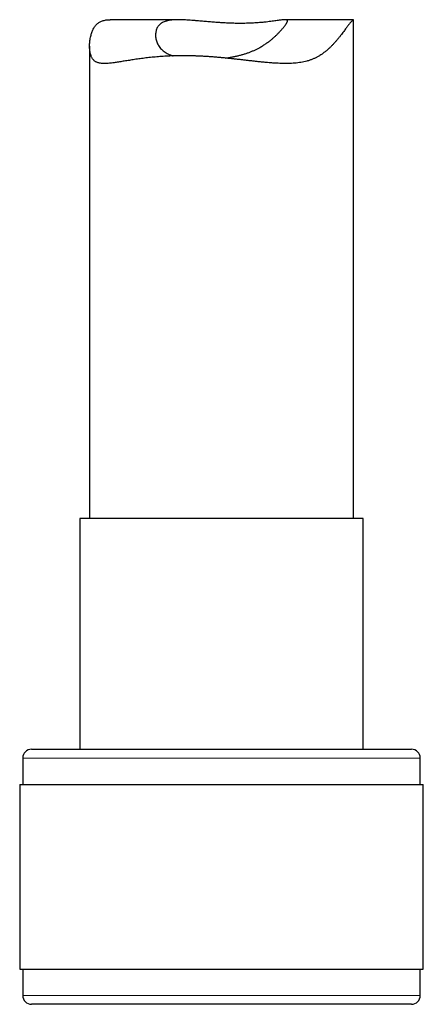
# Model space of a CAD drawing. Header units: millimetres. Extents: x 8 to 817, y 12 to 837.
# Tile 38 of 70: x 225 to 248, y 497 to 553. Entities that reach past the tile are written whole.
import ezdxf

# ---------------------------------------------------------------- set-up
doc = ezdxf.new("R2010")
doc.units = ezdxf.units.MM

msp = doc.modelspace()

# ---------------------------------------------------------------- linework, layer by layer
at = {"color": 7, "linetype": 'Continuous', "lineweight": 30}
for p, q in [((234.022, 552.896), (230.133, 552.896)), ((243.964, 552.896), (240.076, 552.896)), ((243.967, 524.534), (243.967, 552.894)), ((228.967, 551.391), (228.967, 524.534)), ((228.417, 524.534), (228.417, 511.411)), ((244.517, 524.534), (228.417, 524.534)), ((244.517, 511.411), (244.517, 524.534)), ((225.667, 511.411), (247.267, 511.411)), ((225.167, 510.911), (225.167, 509.411)), ((247.767, 509.411), (247.767, 510.911)), ((224.992, 509.411), (224.992, 498.911)), ((224.992, 509.411), (247.942, 509.411)), ((247.942, 498.911), (247.942, 509.411)), ((224.992, 498.911), (247.942, 498.911)), ((225.167, 498.911), (225.167, 497.411)), ((247.767, 497.411), (247.767, 498.911)), ((233.346, 496.911), (225.667, 496.911)), ((247.267, 496.911), (233.346, 496.911))]:
    msp.add_line(p, q, dxfattribs=at)
at = {"color": 252, "linetype": 'Continuous', "lineweight": 0}
for p, q in [((247.767, 510.911), (225.167, 510.911)), ((225.167, 497.411), (233.201, 497.411)), ((233.201, 497.411), (247.767, 497.411))]:
    msp.add_line(p, q, dxfattribs=at)
at = {"color": 7, "linetype": 'Continuous', "lineweight": 30}
for centre, start, end in [((225.667, 510.911), 90, 180), ((247.267, 510.911), 0, 90), ((225.667, 497.411), 180, 270), ((247.267, 497.411), 270, 0)]:
    msp.add_arc(centre, 0.5, start, end, dxfattribs=at)
for points, knots in [([(234.299, 550.845), (234.234, 550.844), (234.103, 550.844), (233.909, 550.841), (233.717, 550.836), (233.526, 550.829), (233.338, 550.82), (233.151, 550.809), (232.967, 550.796), (232.785, 550.781), (232.606, 550.765), (232.43, 550.748), (232.256, 550.729), (232.087, 550.708), (231.922, 550.687), (231.761, 550.666), (231.604, 550.643), (231.45, 550.62), (231.3, 550.597), (231.153, 550.574), (231.01, 550.551), (230.871, 550.529), (230.736, 550.507), (230.605, 550.487), (230.478, 550.468), (230.349, 550.449), (230.219, 550.433), (230.089, 550.419), (229.965, 550.409), (229.848, 550.404), (229.737, 550.405), (229.633, 550.411), (229.536, 550.426), (229.451, 550.446), (229.378, 550.473), (229.314, 550.504), (229.256, 550.543), (229.203, 550.589), (229.156, 550.643), (229.114, 550.705), (229.077, 550.774), (229.045, 550.854), (229.016, 550.947), (228.993, 551.052), (228.978, 551.163), (228.968, 551.279), (228.966, 551.399), (228.969, 551.522), (228.979, 551.646), (228.996, 551.771), (229.018, 551.896), (229.046, 552.013), (229.078, 552.121), (229.113, 552.221), (229.154, 552.317), (229.2, 552.408), (229.252, 552.493), (229.31, 552.571), (229.375, 552.641), (229.446, 552.702), (229.523, 552.754), (229.606, 552.798), (229.696, 552.834), (229.792, 552.861), (229.895, 552.881), (230.004, 552.892), (230.084, 552.897), (230.129, 552.895), (230.133, 552.895)], [0, 0, 0, 0, 0.014297, 0.028605, 0.042957, 0.057308, 0.071708, 0.086108, 0.100556, 0.115004, 0.1295, 0.143996, 0.158533, 0.173081, 0.187358, 0.201647, 0.215972, 0.230298, 0.244665, 0.259033, 0.273444, 0.287854, 0.302309, 0.316763, 0.331257, 0.345764, 0.362531, 0.379298, 0.396152, 0.413007, 0.429965, 0.446923, 0.464009, 0.481094, 0.495338, 0.509581, 0.523929, 0.538277, 0.552744, 0.567211, 0.581793, 0.596375, 0.61363, 0.630916, 0.648292, 0.665668, 0.683114, 0.700561, 0.718058, 0.735556, 0.7531, 0.770643, 0.785643, 0.800642, 0.815697, 0.830751, 0.845894, 0.861037, 0.876311, 0.891585, 0.906658, 0.921732, 0.936947, 0.952161, 0.967512, 0.982862, 0.998339, 1, 1, 1, 1]), ([(236.681, 550.715), (236.701, 550.717), (236.787, 550.728), (236.937, 550.751), (237.129, 550.785), (237.319, 550.825), (237.506, 550.87), (237.688, 550.921), (237.863, 550.976), (238.032, 551.036), (238.196, 551.1), (238.355, 551.17), (238.509, 551.245), (238.671, 551.331), (238.839, 551.431), (239.011, 551.544), (239.173, 551.661), (239.325, 551.781), (239.466, 551.903), (239.597, 552.025), (239.718, 552.146), (239.81, 552.245), (239.878, 552.321), (239.925, 552.376), (239.97, 552.43), (240.012, 552.481), (240.05, 552.53), (240.085, 552.576), (240.116, 552.619), (240.143, 552.659), (240.167, 552.696), (240.186, 552.73), (240.201, 552.76), (240.211, 552.788), (240.217, 552.812), (240.217, 552.832), (240.213, 552.85), (240.204, 552.864), (240.191, 552.875), (240.172, 552.884), (240.149, 552.89), (240.121, 552.894), (240.087, 552.896), (240.041, 552.895), (239.978, 552.891), (239.894, 552.882), (239.796, 552.869), (239.687, 552.854), (239.563, 552.836), (239.422, 552.816), (239.265, 552.795), (239.096, 552.774), (238.944, 552.757), (238.818, 552.745), (238.697, 552.734), (238.549, 552.722), (238.371, 552.71), (238.185, 552.7), (237.994, 552.693), (237.797, 552.688), (237.623, 552.686), (237.476, 552.686), (237.357, 552.687), (237.236, 552.689), (237.114, 552.692), (236.992, 552.696), (236.868, 552.701), (236.744, 552.706), (236.619, 552.712), (236.494, 552.72), (236.36, 552.728), (236.216, 552.738), (236.063, 552.749), (235.911, 552.761), (235.759, 552.774), (235.608, 552.787), (235.457, 552.8), (235.308, 552.814), (235.144, 552.828), (234.966, 552.844), (234.776, 552.86), (234.59, 552.873), (234.41, 552.885), (234.235, 552.892), (234.091, 552.896), (233.975, 552.896), (233.884, 552.894), (233.796, 552.89), (233.711, 552.885), (233.629, 552.877), (233.549, 552.867), (233.473, 552.855), (233.4, 552.839), (233.33, 552.822), (233.247, 552.796), (233.154, 552.759), (233.058, 552.707), (232.974, 552.645), (232.902, 552.574), (232.841, 552.493), (232.792, 552.402), (232.755, 552.302), (232.73, 552.198), (232.717, 552.089), (232.716, 551.978), (232.726, 551.865), (232.748, 551.751), (232.783, 551.638), (232.83, 551.526), (232.89, 551.419), (232.963, 551.315), (233.049, 551.218), (233.147, 551.129), (233.258, 551.046), (233.362, 550.984), (233.452, 550.938), (233.523, 550.905), (233.597, 550.875), (233.659, 550.851), (233.698, 550.839), (233.709, 550.835)], [0, 0, 0, 0, 0.0030014, 0.0123197, 0.0216684, 0.0310486, 0.0404599, 0.0499027, 0.0590354, 0.0681956, 0.0773824, 0.0865951, 0.0958321, 0.1050922, 0.1171049, 0.1291604, 0.1412558, 0.1533878, 0.1655553, 0.1777573, 0.1901115, 0.2025057, 0.2087215, 0.2149373, 0.2211805, 0.2274236, 0.2336925, 0.2399707, 0.2463136, 0.2526564, 0.2590431, 0.2654298, 0.2718629, 0.2782959, 0.2847766, 0.2912574, 0.2975977, 0.3039381, 0.3103221, 0.3167062, 0.3231329, 0.3295596, 0.3360276, 0.3424957, 0.353045, 0.3636358, 0.3742595, 0.3849229, 0.3956207, 0.4072015, 0.4188313, 0.4305099, 0.4422387, 0.4481262, 0.4540201, 0.4639908, 0.4739938, 0.4840295, 0.494099, 0.5042025, 0.5143407, 0.5201853, 0.5260299, 0.5319012, 0.5377726, 0.5436663, 0.54956, 0.5554808, 0.5614016, 0.5673433, 0.5732919, 0.5805641, 0.5878364, 0.595158, 0.6024796, 0.6098511, 0.6172226, 0.6246446, 0.6320667, 0.642025, 0.6520149, 0.662037, 0.6720928, 0.6821832, 0.69231, 0.6981316, 0.7039532, 0.7098052, 0.7156571, 0.7215411, 0.727425, 0.7333433, 0.7392615, 0.7452111, 0.75117, 0.7616647, 0.7722111, 0.7828019, 0.7934438, 0.8041305, 0.8152214, 0.8263552, 0.8375256, 0.8487285, 0.8599608, 0.8712209, 0.8826799, 0.8941682, 0.9056881, 0.9172418, 0.9288332, 0.9404659, 0.9517827, 0.9631452, 0.9745566, 0.9802896, 0.9860226, 0.9917797, 0.997544, 1, 1, 1, 1]), ([(243.966, 552.894), (243.967, 552.894), (243.967, 552.896), (243.964, 552.896), (243.955, 552.891), (243.941, 552.88), (243.921, 552.862), (243.896, 552.837), (243.865, 552.804), (243.83, 552.765), (243.789, 552.718), (243.745, 552.664), (243.695, 552.602), (243.641, 552.532), (243.583, 552.455), (243.521, 552.371), (243.451, 552.276), (243.372, 552.17), (243.283, 552.052), (243.189, 551.93), (243.089, 551.806), (242.984, 551.681), (242.873, 551.556), (242.756, 551.432), (242.633, 551.31), (242.503, 551.191), (242.366, 551.077), (242.221, 550.968), (242.076, 550.871), (241.932, 550.787), (241.79, 550.713), (241.642, 550.648), (241.486, 550.59), (241.325, 550.541), (241.157, 550.5), (240.984, 550.467), (240.807, 550.442), (240.628, 550.424), (240.446, 550.412), (240.261, 550.405), (240.071, 550.404), (239.878, 550.407), (239.682, 550.415), (239.483, 550.426), (239.284, 550.439), (239.087, 550.456), (238.892, 550.474), (238.694, 550.493), (238.494, 550.514), (238.293, 550.537), (238.09, 550.56), (237.886, 550.583), (237.68, 550.607), (237.473, 550.63), (237.265, 550.653), (237.055, 550.676), (236.845, 550.698), (236.633, 550.719), (236.421, 550.74), (236.208, 550.758), (235.994, 550.776), (235.781, 550.791), (235.567, 550.805), (235.354, 550.817), (235.141, 550.827), (234.929, 550.835), (234.718, 550.84), (234.508, 550.844), (234.369, 550.844), (234.299, 550.845)], [0, 0, 0, 0, 0.001576, 0.015549, 0.029523, 0.043592, 0.05766, 0.071836, 0.086011, 0.099926, 0.113841, 0.127871, 0.1419, 0.156045, 0.17019, 0.184429, 0.198669, 0.21588, 0.233113, 0.250402, 0.267691, 0.285027, 0.302363, 0.319746, 0.337128, 0.354572, 0.372016, 0.389539, 0.407091, 0.422034, 0.436976, 0.452039, 0.467102, 0.482306, 0.49751, 0.512848, 0.528186, 0.543083, 0.55798, 0.572969, 0.587957, 0.603026, 0.618094, 0.633231, 0.648369, 0.662715, 0.677073, 0.691474, 0.705874, 0.72032, 0.734766, 0.749257, 0.763748, 0.778283, 0.792818, 0.807393, 0.82198, 0.83668, 0.851391, 0.866146, 0.880901, 0.895707, 0.910513, 0.925372, 0.940231, 0.955145, 0.970059, 0.985023, 1, 1, 1, 1])]:
    msp.add_open_spline(points, degree=3, knots=knots, dxfattribs=at)

doc.saveas('drawing.dxf')
